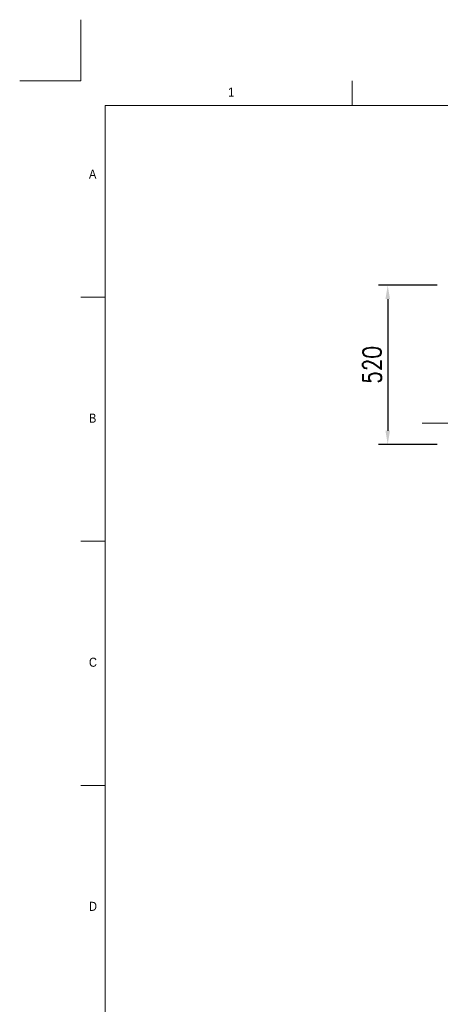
# Model space of a CAD drawing. Header units: millimetres. Extents: x 10824 to 17790, y 974 to 5976.
# Tile 3 of 6: x 10824 to 12199, y 2760 to 5976. Entities that reach past the tile are written whole.
import ezdxf

# ---------------------------------------------------------------- set-up
doc = ezdxf.new("R2010")
doc.units = ezdxf.units.MM
doc.header["$LTSCALE"] = 50
doc.header["$PDSIZE"] = -1
doc.linetypes.add('CENTERX2', pattern=[20.32, 12.7, -2.54, 2.54, -2.54])
doc.layers.add('FORMAT', color=7, linetype='Continuous')
doc.styles.add('NYIP', font='romans.shx', dxfattribs={"width": 0.8})
doc.styles.add('SLDTEXTSTYLE0', font='Gothic.ttf', dxfattribs={"width": 0.913})
doc.dimstyles.new('STANDARD35', dxfattribs={"dimscale": 35, "dimtxt": 2, "dimasz": 1.5, "dimexe": 1, "dimexo": 1, "dimgap": 0.7, "dimtad": 1, "dimdec": 0, "dimdsep": 46, "dimtxsty": 'NYIP', "dimcen": 0, "dimclrd": 1, "dimclre": 1, "dimclrt": 2, "dimadec": 0, "dimazin": 0, "dimtfac": 1, "dimtdec": 0, "dimtix": 1, "dimtmove": 0, "dimatfit": 3, "dimfxl": 0, "dimtvp": 1, "dimtolj": 1, "dimtzin": 0, "dimarcsym": 0})

# ---------------------------------------------------------------- blocks, each defined once
blk = doc.blocks.new('*D26')
at = {"color": 1, "lineweight": -2, "transparency": 16777216}
for p, q in [((12188.6, 5108.5), (11996.9, 5108.5)), ((12026.9, 5063.5), (12026.9, 4633.5)), ((12188.6, 4588.5), (11996.9, 4588.5))]:
    blk.add_line(p, q, dxfattribs=at)
at = {"color": 1, "transparency": 16777216}
for points in [[(12019.4, 5063.5), (12034.4, 5063.5), (12026.9, 5108.5)], [(12019.4, 4633.5), (12034.4, 4633.5), (12026.9, 4588.5)]]:
    blk.add_solid(points, dxfattribs=at)
at = {"layer": 'Defpoints', "color": 0, "transparency": 16777216}
for p in [(12218.6, 5108.5), (12026.9, 4588.5), (12218.6, 4588.5)]:
    blk.add_point(p, dxfattribs=at)
at = {"color": 2, "lineweight": 5, "transparency": 16777216, "insert": (11975.9, 4848.5), "char_height": 60, "attachment_point": 5, "rotation": 90, "style": 'NYIP'}
blk.add_mtext('\\A1;520', dxfattribs=at)
blk = doc.blocks.new('A$C7C9C4F3F')
at = {"layer": 'FORMAT', "color": 7, "lineweight": 5}
for p, q in [((2216.2, 11304.4), (2216.2, 11503.7)), ((16199.3, 11304.4), (199.3, 11304.4)), ((199.3, 11304.4), (199.3, 199.3)), ((199.3, 9737.9), (0, 9737.9)), ((0, 7744.9), (199.3, 7744.9)), ((0, 5751.9), (199.3, 5751.9))]:
    blk.add_line(p, q, dxfattribs=at)
at = {"color": 7, "lineweight": 5, "char_height": 73.8, "attachment_point": 1, "style": 'SLDTEXTSTYLE0'}
for s, insert in [('1', (1203.1, 11449.8)), ('A', (66.4, 10780.1)), ('B', (66.4, 8787.1)), ('C', (66.4, 6794.1)), ('D', (66.4, 4801))]:
    blk.add_mtext(s, dxfattribs=dict(at, insert=insert))

msp = doc.modelspace()

# ---------------------------------------------------------------- linework, layer by layer
at = {"color": 2, "lineweight": 5}
for q in [(11023.9, 5975.9), (10823.9, 5775.9)]:
    msp.add_line((11023.9, 5775.9), q, dxfattribs=at)
at = {"color": 1, "linetype": 'CENTERX2', "lineweight": 5, "ltscale": 0.3}
msp.add_line((16524.3, 4658.5), (12139.1, 4658.5), dxfattribs=at)

# ---------------------------------------------------------------- block references
at = {"lineweight": 5, "xscale": 0.4, "yscale": 0.4, "zscale": 0.4}
msp.add_blockref('A$C7C9C4F3F', (11023.9, 1174.4), dxfattribs=at)

# ---------------------------------------------------------------- dimensions: what is measured, and where the dimension line sits
at = {"lineweight": 5}
dim = msp.add_linear_dim(base=(12026.9, 4588.5), p1=(12218.6, 5108.5), p2=(12218.6, 4588.5), angle=90, dimstyle='STANDARD35', override={"dimscale": 30}, dxfattribs=at)
dim.commit()
dim.dimension.update_dxf_attribs({"geometry": '*D26', "text_midpoint": (12026.9, 4848.5), "dimtype": 160})

doc.saveas('drawing.dxf')
